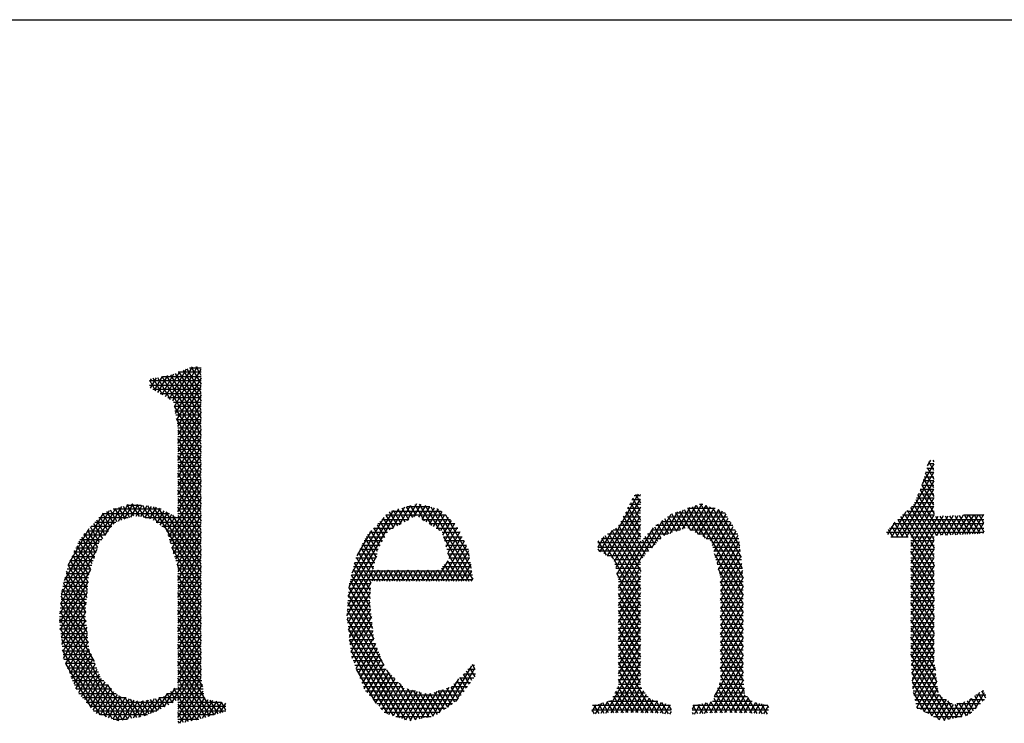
# Model space of a CAD drawing. Header units: millimetres. Extents: x 981 to 1872, y 361 to 991.
# Tile 60 of 62: x 1807 to 1824, y 979 to 991. Entities that reach past the tile are written whole.
import ezdxf

# ---------------------------------------------------------------- set-up
doc = ezdxf.new("R2010")
doc.units = ezdxf.units.MM
doc.header["$LTSCALE"] = 46.2
doc.layers.get('0').update_dxf_attribs({"linetype": 'CONTINUOUS'})
doc.layers.add('1', color=7, linetype='CONTINUOUS')

msp = doc.modelspace()

# ---------------------------------------------------------------- linework, layer by layer
at = {"linetype": 'Continuous'}
msp.add_line((980.848, 991.369), (1871.848, 991.369), dxfattribs=at)
at = {"layer": '1', "linetype": 'Continuous'}
for p, q in [((1809.517, 985.152), (1809.214, 984.627)), ((1809.28, 984.589), (1809.627, 985.191)), ((1809.715, 985.191), (1809.305, 984.481)), ((1809.326, 984.365), (1809.782, 985.154)), ((1809.782, 984.734), (1809.536, 985.159)), ((1809.574, 985.174), (1809.782, 985.174)), ((1809.608, 985.187), (1809.782, 984.886)), ((1809.782, 985.038), (1809.694, 985.191)), ((1808.891, 984.982), (1808.862, 984.933)), ((1808.883, 984.816), (1808.99, 985.001)), ((1809.103, 984.69), (1808.93, 984.99)), ((1809.089, 985.02), (1808.949, 984.778)), ((1809.009, 985.005), (1809.234, 984.615)), ((1809.015, 984.74), (1809.188, 985.04)), ((1809.291, 985.065), (1809.081, 984.703)), ((1809.782, 983.819), (1809.088, 985.02)), ((1809.094, 985.021), (1809.782, 985.021)), ((1809.147, 984.665), (1809.404, 985.109)), ((1809.167, 985.036), (1809.782, 983.972)), ((1809.782, 984.124), (1809.246, 985.051)), ((1809.32, 985.076), (1809.782, 984.276)), ((1809.782, 985.001), (1809.347, 984.249)), ((1809.782, 985.098), (1809.375, 985.098)), ((1809.782, 984.429), (1809.392, 985.104)), ((1809.464, 985.132), (1809.782, 984.581)), ((1808.862, 984.954), (1808.971, 984.765)), ((1809.782, 984.945), (1808.862, 984.945)), ((1808.862, 984.869), (1809.782, 984.869)), ((1809.782, 984.793), (1808.923, 984.793)), ((1809.368, 984.133), (1809.782, 984.849)), ((1809.057, 984.717), (1809.782, 984.717)), ((1809.782, 984.64), (1809.19, 984.64)), ((1809.782, 984.696), (1809.371, 983.985)), ((1809.29, 984.564), (1809.782, 984.564)), ((1809.302, 984.497), (1809.782, 983.667)), ((1809.782, 984.488), (1809.304, 984.488)), ((1809.371, 983.832), (1809.782, 984.544)), ((1809.318, 984.412), (1809.782, 984.412)), ((1809.782, 984.335), (1809.332, 984.335)), ((1809.782, 983.514), (1809.343, 984.274)), ((1809.345, 984.259), (1809.782, 984.259)), ((1809.782, 984.391), (1809.371, 983.68)), ((1809.782, 984.183), (1809.359, 984.183)), ((1809.371, 983.528), (1809.782, 984.239)), ((1809.371, 984.107), (1809.782, 984.107)), ((1809.782, 984.087), (1809.371, 983.375)), ((1809.371, 984.073), (1809.782, 983.362)), ((1809.782, 984.031), (1809.371, 984.031)), ((1809.371, 983.954), (1809.782, 983.954)), ((1809.371, 983.223), (1809.782, 983.934)), ((1809.782, 983.209), (1809.371, 983.921)), ((1809.782, 983.878), (1809.371, 983.878)), ((1809.371, 983.802), (1809.782, 983.802)), ((1809.782, 983.782), (1809.371, 983.07)), ((1809.371, 983.768), (1809.782, 983.057)), ((1809.782, 983.726), (1809.371, 983.726)), ((1809.371, 983.65), (1809.782, 983.65)), ((1809.371, 982.918), (1809.782, 983.629)), ((1809.782, 982.905), (1809.371, 983.616)), ((1809.782, 983.573), (1809.371, 983.573)), ((1809.371, 983.497), (1809.782, 983.497)), ((1809.782, 983.477), (1809.371, 982.765)), ((1809.371, 983.464), (1809.782, 982.752)), ((1809.782, 983.421), (1809.371, 983.421)), ((1822.823, 983.469), (1822.619, 983.115)), ((1822.702, 983.391), (1822.824, 983.391)), ((1822.705, 983.401), (1822.825, 983.193)), ((1822.715, 983.434), (1822.772, 983.533)), ((1822.823, 983.467), (1822.725, 983.467)), ((1822.824, 983.347), (1822.735, 983.502)), ((1822.805, 983.533), (1822.823, 983.502)), ((1809.371, 983.345), (1809.782, 983.345)), ((1809.371, 982.613), (1809.782, 983.324)), ((1809.782, 982.6), (1809.371, 983.311)), ((1809.782, 983.268), (1809.371, 983.268)), ((1822.159, 982.166), (1822.824, 983.319)), ((1822.656, 983.239), (1822.825, 983.239)), ((1822.826, 983.039), (1822.675, 983.301)), ((1822.824, 983.315), (1822.679, 983.315)), ((1809.782, 983.172), (1809.202, 982.168)), ((1809.371, 983.192), (1809.782, 983.192)), ((1809.371, 983.159), (1809.782, 982.447)), ((1809.782, 983.116), (1809.371, 983.116)), ((1809.371, 983.04), (1809.782, 983.04)), ((1822.825, 983.168), (1822.248, 982.169)), ((1822.61, 983.086), (1822.826, 983.086)), ((1822.828, 982.731), (1822.614, 983.101)), ((1822.825, 983.163), (1822.633, 983.163)), ((1822.644, 983.201), (1822.827, 982.885)), ((1809.232, 982.068), (1809.782, 983.02)), ((1809.782, 982.867), (1809.263, 981.969)), ((1809.782, 982.295), (1809.371, 983.006)), ((1809.782, 982.964), (1809.371, 982.964)), ((1809.371, 982.887), (1809.782, 982.887)), ((1817.564, 982.928), (1816.951, 981.866)), ((1817.606, 982.619), (1817.467, 982.86)), ((1817.489, 982.903), (1817.606, 982.903)), ((1817.516, 982.928), (1817.606, 982.772)), ((1817.606, 982.924), (1817.604, 982.928)), ((1822.338, 982.171), (1822.826, 983.017)), ((1822.827, 982.866), (1822.419, 982.159)), ((1822.827, 982.858), (1822.515, 982.858)), ((1822.96, 982.197), (1822.542, 982.921)), ((1822.548, 982.934), (1822.827, 982.934)), ((1822.58, 983.007), (1822.829, 982.577)), ((1822.826, 983.01), (1822.582, 983.01)), ((1808.077, 982.202), (1808.37, 982.709)), ((1808.478, 982.743), (1808.305, 982.444)), ((1808.437, 982.49), (1808.32, 982.692)), ((1808.394, 982.716), (1808.51, 982.516)), ((1808.416, 982.483), (1808.572, 982.754)), ((1808.452, 982.735), (1808.714, 982.735)), ((1808.583, 982.542), (1808.468, 982.74)), ((1808.654, 982.743), (1808.526, 982.522)), ((1808.546, 982.758), (1808.678, 982.529)), ((1808.625, 982.54), (1808.736, 982.732)), ((1808.777, 982.51), (1808.642, 982.745)), ((1808.817, 982.721), (1808.704, 982.525)), ((1808.737, 982.732), (1808.877, 982.491)), ((1808.783, 982.509), (1808.899, 982.71)), ((1809.011, 982.41), (1808.833, 982.719)), ((1808.98, 982.699), (1808.862, 982.494)), ((1808.928, 982.706), (1809.782, 981.228)), ((1809.294, 981.87), (1809.782, 982.715)), ((1809.371, 982.854), (1809.782, 982.142)), ((1809.782, 982.811), (1809.371, 982.811)), ((1809.371, 982.735), (1809.782, 982.735)), ((1809.782, 981.99), (1809.371, 982.701)), ((1813.406, 982.695), (1813.187, 982.316)), ((1813.315, 982.386), (1813.511, 982.725)), ((1813.479, 982.475), (1813.359, 982.682)), ((1813.435, 982.703), (1813.546, 982.511)), ((1813.853, 982.705), (1813.443, 982.705)), ((1813.617, 982.755), (1813.444, 982.456)), ((1813.616, 982.541), (1813.51, 982.725)), ((1813.572, 982.526), (1813.698, 982.744)), ((1813.586, 982.746), (1813.754, 982.456)), ((1813.775, 982.725), (1813.655, 982.517)), ((1813.891, 982.37), (1813.671, 982.751)), ((1813.72, 982.477), (1813.852, 982.706)), ((1813.774, 982.725), (1814.029, 982.284)), ((1813.929, 982.686), (1813.785, 982.436)), ((1814.622, 981.408), (1813.877, 982.7)), ((1817.019, 981.831), (1817.606, 982.848)), ((1817.606, 982.696), (1817.087, 981.796)), ((1817.606, 982.314), (1817.385, 982.698)), ((1817.411, 982.75), (1817.606, 982.75)), ((1817.426, 982.779), (1817.606, 982.467)), ((1817.606, 982.826), (1817.45, 982.826)), ((1818.483, 982.69), (1818.24, 982.269)), ((1818.35, 982.307), (1818.593, 982.729)), ((1818.697, 982.755), (1818.445, 982.319)), ((1818.512, 982.282), (1818.77, 982.73)), ((1818.525, 982.705), (1819.432, 981.134)), ((1818.844, 982.705), (1818.579, 982.246)), ((1819.432, 981.286), (1818.598, 982.73)), ((1818.645, 982.209), (1818.917, 982.68)), ((1818.654, 982.75), (1818.711, 982.75)), ((1818.671, 982.756), (1819.432, 981.439)), ((1819.416, 981.619), (1818.775, 982.728)), ((1818.885, 982.691), (1819.394, 981.81)), ((1822.411, 982.691), (1822.829, 981.966)), ((1822.419, 982.006), (1822.828, 982.716)), ((1822.828, 982.705), (1822.426, 982.705)), ((1822.829, 982.119), (1822.467, 982.747)), ((1822.482, 982.782), (1822.828, 982.782)), ((1822.505, 982.834), (1822.874, 982.194)), ((1808.262, 982.674), (1807.282, 980.977)), ((1807.296, 981.153), (1808.154, 982.639)), ((1808.038, 982.59), (1807.346, 981.392)), ((1808.483, 982.506), (1807.962, 982.506)), ((1807.978, 982.523), (1808.127, 982.265)), ((1808.031, 982.583), (1809.223, 982.583)), ((1808.177, 982.331), (1808.031, 982.583)), ((1808.097, 982.621), (1808.227, 982.396)), ((1808.29, 982.439), (1808.172, 982.645)), ((1809.071, 982.659), (1808.215, 982.659)), ((1808.246, 982.669), (1808.364, 982.465)), ((1809.782, 982.506), (1808.796, 982.506)), ((1808.935, 982.468), (1809.051, 982.669)), ((1809.119, 982.635), (1808.996, 982.421)), ((1809.782, 981.38), (1809.032, 982.678)), ((1809.057, 982.375), (1809.188, 982.6)), ((1809.256, 982.566), (1809.118, 982.328)), ((1809.156, 982.616), (1809.782, 981.533)), ((1809.171, 982.266), (1809.324, 982.532)), ((1809.782, 981.685), (1809.28, 982.554)), ((1809.782, 982.562), (1809.325, 981.771)), ((1809.782, 982.659), (1809.371, 982.659)), ((1809.371, 982.583), (1809.782, 982.583)), ((1809.371, 982.549), (1809.782, 981.838)), ((1812.401, 981.107), (1813.301, 982.665)), ((1813.196, 982.635), (1812.414, 981.281)), ((1812.47, 981.531), (1813.04, 982.518)), ((1814.137, 982.553), (1813.073, 982.553)), ((1813.211, 982.329), (1813.078, 982.558)), ((1813.133, 982.616), (1813.278, 982.365)), ((1813.174, 982.629), (1814.055, 982.629)), ((1813.345, 982.402), (1813.208, 982.639)), ((1813.284, 982.66), (1813.412, 982.438)), ((1813.849, 982.396), (1814.006, 982.667)), ((1814.066, 982.619), (1813.914, 982.356)), ((1813.979, 982.315), (1814.123, 982.566)), ((1813.98, 982.674), (1814.591, 981.615)), ((1814.181, 982.513), (1814.044, 982.275)), ((1814.56, 981.821), (1814.138, 982.553)), ((1817.139, 981.734), (1817.606, 982.544)), ((1817.606, 982.522), (1817.295, 982.522)), ((1817.695, 981.857), (1817.302, 982.536)), ((1817.334, 982.598), (1817.606, 982.598)), ((1817.344, 982.617), (1817.606, 982.162)), ((1817.606, 982.674), (1817.373, 982.674)), ((1817.806, 981.974), (1818.15, 982.571)), ((1818.262, 982.612), (1818.02, 982.193)), ((1819.155, 982.522), (1818.083, 982.522)), ((1818.097, 982.532), (1818.247, 982.272)), ((1818.13, 982.231), (1818.372, 982.651)), ((1818.32, 982.297), (1818.159, 982.576)), ((1818.222, 982.598), (1819.111, 982.598)), ((1818.233, 982.601), (1818.394, 982.322)), ((1818.502, 982.288), (1818.306, 982.627)), ((1818.379, 982.653), (1818.63, 982.217)), ((1818.935, 982.674), (1818.438, 982.674)), ((1818.759, 982.147), (1818.452, 982.679)), ((1818.991, 982.655), (1818.712, 982.173)), ((1818.779, 982.136), (1819.064, 982.63)), ((1819.122, 982.578), (1818.846, 982.1)), ((1819.371, 982.002), (1818.994, 982.654)), ((1822.329, 982.614), (1822.07, 982.164)), ((1822.829, 981.509), (1822.24, 982.53)), ((1822.829, 982.553), (1822.265, 982.553)), ((1822.297, 982.583), (1822.829, 981.662)), ((1822.345, 982.629), (1822.829, 982.629)), ((1822.829, 981.814), (1822.354, 982.637)), ((1822.829, 982.565), (1822.419, 981.854)), ((1822.991, 982.542), (1822.419, 981.549)), ((1822.419, 981.702), (1822.902, 982.539)), ((1822.852, 982.537), (1823.046, 982.201)), ((1822.879, 982.194), (1823.081, 982.544)), ((1823.132, 982.205), (1822.938, 982.54)), ((1823.171, 982.547), (1822.969, 982.198)), ((1823.025, 982.543), (1823.218, 982.208)), ((1823.059, 982.201), (1823.26, 982.55)), ((1823.304, 982.212), (1823.111, 982.545)), ((1823.35, 982.553), (1823.149, 982.205)), ((1823.197, 982.548), (1823.39, 982.215)), ((1823.24, 982.209), (1823.44, 982.556)), ((1823.475, 982.219), (1823.284, 982.551)), ((1823.529, 982.558), (1823.33, 982.213)), ((1823.716, 982.553), (1823.352, 982.553)), ((1823.37, 982.554), (1823.561, 982.223)), ((1823.42, 982.217), (1823.619, 982.561)), ((1823.647, 982.226), (1823.457, 982.556)), ((1823.709, 982.564), (1823.51, 982.22)), ((1823.543, 982.559), (1823.716, 982.26)), ((1823.716, 982.412), (1823.63, 982.562)), ((1807.976, 982.07), (1807.817, 982.345)), ((1808.195, 982.354), (1807.825, 982.354)), ((1807.87, 982.404), (1808.026, 982.135)), ((1807.893, 982.43), (1808.265, 982.43)), ((1808.076, 982.2), (1807.924, 982.464)), ((1808.985, 982.43), (1809.782, 982.43)), ((1809.782, 982.354), (1809.084, 982.354)), ((1809.356, 981.672), (1809.782, 982.41)), ((1812.914, 982.386), (1813.046, 982.157)), ((1813.343, 982.401), (1812.928, 982.401)), ((1813.09, 982.234), (1812.969, 982.443)), ((1813, 982.477), (1813.483, 982.477)), ((1813.023, 982.501), (1813.144, 982.292)), ((1813.72, 982.477), (1814.22, 982.477)), ((1814.302, 982.401), (1813.842, 982.401)), ((1814.088, 982.199), (1814.238, 982.46)), ((1814.296, 982.407), (1814.116, 982.095)), ((1814.144, 981.991), (1814.345, 982.34)), ((1817.606, 982.391), (1817.163, 981.623)), ((1817.998, 982.46), (1817.215, 981.104)), ((1817.215, 981.256), (1817.836, 982.331)), ((1817.606, 982.369), (1817.217, 982.369)), ((1817.606, 981.704), (1817.22, 982.374)), ((1817.256, 982.445), (1817.606, 982.445)), ((1817.261, 982.455), (1817.64, 981.799)), ((1817.851, 982.347), (1817.968, 982.146)), ((1819.245, 982.369), (1817.874, 982.369)), ((1818.027, 982.196), (1817.911, 982.396)), ((1817.973, 982.441), (1818.1, 982.221)), ((1817.978, 982.445), (1819.2, 982.445)), ((1818.174, 982.246), (1818.035, 982.487)), ((1818.884, 982.013), (1819.167, 982.502)), ((1819.211, 982.427), (1818.91, 981.906)), ((1818.937, 981.8), (1819.255, 982.351)), ((1822.009, 982.211), (1822.136, 982.431)), ((1822.069, 982.368), (1822.185, 982.167)), ((1823.716, 982.401), (1822.103, 982.401)), ((1822.272, 982.169), (1822.126, 982.422)), ((1822.183, 982.476), (1822.359, 982.172)), ((1822.184, 982.477), (1823.716, 982.477)), ((1823.6, 982.224), (1823.716, 982.424)), ((1807.416, 981.666), (1807.793, 982.319)), ((1807.656, 982.166), (1807.877, 981.784)), ((1808.077, 982.202), (1807.687, 982.202)), ((1807.909, 981.88), (1807.709, 982.226)), ((1807.756, 982.278), (1808.136, 982.278)), ((1807.763, 982.285), (1807.941, 981.977)), ((1809.167, 982.278), (1809.782, 982.278)), ((1809.782, 982.202), (1809.191, 982.202)), ((1809.782, 982.257), (1809.371, 981.546)), ((1812.817, 982.284), (1812.554, 981.829)), ((1812.719, 982.172), (1813.055, 982.172)), ((1812.925, 981.909), (1812.75, 982.213)), ((1813.098, 982.248), (1812.783, 982.248)), ((1812.804, 982.271), (1812.959, 982.003)), ((1812.855, 982.324), (1813.203, 982.324)), ((1813.003, 982.08), (1812.859, 982.328)), ((1813.964, 982.324), (1814.353, 982.324)), ((1814.391, 982.248), (1814.075, 982.248)), ((1814.095, 982.172), (1814.428, 982.172)), ((1814.096, 982.167), (1814.55, 981.382)), ((1814.386, 982.258), (1814.172, 981.887)), ((1814.2, 981.783), (1814.426, 982.176)), ((1816.95, 982.169), (1816.844, 981.984)), ((1816.883, 981.901), (1817.105, 982.285)), ((1817.606, 981.095), (1816.975, 982.188)), ((1817.606, 982.217), (1817.014, 982.217)), ((1817.037, 982.234), (1817.606, 981.247)), ((1817.606, 981.4), (1817.098, 982.28)), ((1817.115, 982.293), (1817.606, 982.293)), ((1817.16, 982.326), (1817.607, 981.552)), ((1817.187, 981.512), (1817.606, 982.239)), ((1817.804, 981.972), (1817.687, 982.174)), ((1818.088, 982.217), (1817.727, 982.217)), ((1817.742, 982.232), (1817.858, 982.03)), ((1817.913, 982.088), (1817.797, 982.29)), ((1817.8, 982.293), (1818.309, 982.293)), ((1818.492, 982.293), (1819.29, 982.293)), ((1819.334, 982.217), (1818.632, 982.217)), ((1819.3, 982.276), (1818.964, 981.693)), ((1818.99, 981.587), (1819.344, 982.2)), ((1823.716, 982.248), (1821.982, 982.248)), ((1822.099, 982.165), (1822.02, 982.302)), ((1822.035, 982.324), (1823.716, 982.324)), ((1822.057, 982.172), (1822.369, 982.172)), ((1822.418, 982.172), (1822.829, 982.172)), ((1823.716, 982.272), (1823.69, 982.228)), ((1807.571, 982.008), (1807.812, 981.59)), ((1807.965, 982.049), (1807.59, 982.049)), ((1807.845, 981.687), (1807.611, 982.092)), ((1807.627, 982.125), (1808.018, 982.125)), ((1809.215, 982.125), (1809.782, 982.125)), ((1809.782, 982.049), (1809.238, 982.049)), ((1809.371, 981.394), (1809.782, 982.105)), ((1812.646, 982.019), (1812.969, 982.019)), ((1812.871, 981.698), (1812.664, 982.057)), ((1813.012, 982.096), (1812.683, 982.096)), ((1812.704, 982.14), (1812.898, 981.804)), ((1814.467, 982.094), (1814.056, 981.382)), ((1814.466, 982.096), (1814.116, 982.096)), ((1814.136, 982.019), (1814.504, 982.019)), ((1814.144, 981.382), (1814.507, 982.012)), ((1817.891, 982.064), (1816.844, 982.064)), ((1816.844, 981.988), (1817.819, 981.988)), ((1817, 981.841), (1816.852, 982.096)), ((1816.912, 982.141), (1817.606, 982.141)), ((1816.914, 982.142), (1817.126, 981.775)), ((1817.611, 982.094), (1817.211, 981.401)), ((1817.632, 982.117), (1817.749, 981.915)), ((1817.655, 982.141), (1817.963, 982.141)), ((1818.771, 982.141), (1819.355, 982.141)), ((1819.364, 982.064), (1818.871, 982.064)), ((1818.89, 981.988), (1819.373, 981.988)), ((1819.362, 982.079), (1819.017, 981.481)), ((1822.829, 982.096), (1822.418, 982.096)), ((1822.418, 982.068), (1822.829, 981.357)), ((1822.418, 982.019), (1822.829, 982.019)), ((1822.419, 981.397), (1822.829, 982.108)), ((1807.269, 980.801), (1807.932, 981.95)), ((1807.481, 981.82), (1807.889, 981.82)), ((1807.491, 981.842), (1807.771, 981.358)), ((1807.914, 981.897), (1807.517, 981.897)), ((1807.782, 981.49), (1807.531, 981.925)), ((1807.554, 981.973), (1807.94, 981.973)), ((1809.782, 981.075), (1809.261, 981.978)), ((1809.262, 981.973), (1809.782, 981.973)), ((1809.782, 981.897), (1809.286, 981.897)), ((1809.31, 981.82), (1809.782, 981.82)), ((1809.782, 981.953), (1809.371, 981.241)), ((1812.903, 981.824), (1812.388, 980.932)), ((1812.544, 981.807), (1812.806, 981.354)), ((1812.572, 981.867), (1812.914, 981.867)), ((1812.878, 981.381), (1812.584, 981.891)), ((1812.934, 981.943), (1812.609, 981.943)), ((1812.624, 981.974), (1812.844, 981.592)), ((1814.541, 981.943), (1814.157, 981.943)), ((1814.462, 981.382), (1814.173, 981.881)), ((1814.177, 981.867), (1814.553, 981.867)), ((1814.545, 981.923), (1814.232, 981.382)), ((1816.844, 981.959), (1816.874, 981.906)), ((1817.747, 981.912), (1816.863, 981.912)), ((1817.009, 981.836), (1817.675, 981.836)), ((1819.382, 981.912), (1818.909, 981.912)), ((1819.432, 980.982), (1818.92, 981.868)), ((1818.928, 981.836), (1819.391, 981.836)), ((1819.028, 981.347), (1819.377, 981.952)), ((1819.392, 981.825), (1819.028, 981.195)), ((1822.829, 981.943), (1822.418, 981.943)), ((1822.829, 981.204), (1822.418, 981.916)), ((1822.418, 981.867), (1822.829, 981.867)), ((1822.829, 981.956), (1822.419, 981.244)), ((1822.419, 981.092), (1822.829, 981.803)), ((1807.416, 981.668), (1807.838, 981.668)), ((1807.416, 981.667), (1807.747, 981.093)), ((1807.864, 981.744), (1807.444, 981.744)), ((1807.759, 981.225), (1807.451, 981.759)), ((1809.782, 981.744), (1809.333, 981.744)), ((1809.357, 981.668), (1809.782, 981.668)), ((1809.364, 981.647), (1809.782, 980.923)), ((1809.371, 981.089), (1809.782, 981.8)), ((1809.782, 981.648), (1809.371, 980.936)), ((1812.856, 981.638), (1812.497, 981.638)), ((1812.798, 981.214), (1812.514, 981.707)), ((1812.516, 981.715), (1812.875, 981.715)), ((1812.895, 981.791), (1812.536, 981.791)), ((1813.968, 981.382), (1814.178, 981.745)), ((1814.587, 981.638), (1814.082, 981.638)), ((1814.286, 981.382), (1814.116, 981.676)), ((1814.15, 981.715), (1814.576, 981.715)), ((1814.169, 981.736), (1814.374, 981.382)), ((1814.564, 981.791), (1814.198, 981.791)), ((1814.32, 981.382), (1814.563, 981.802)), ((1814.581, 981.681), (1814.408, 981.382)), ((1817.133, 981.763), (1817.606, 980.942)), ((1817.606, 981.759), (1817.133, 981.759)), ((1817.15, 981.683), (1817.606, 981.683)), ((1817.215, 980.951), (1817.606, 981.629)), ((1819.399, 981.759), (1818.947, 981.759)), ((1818.966, 981.683), (1819.408, 981.683)), ((1819.028, 981.042), (1819.407, 981.699)), ((1822.829, 981.791), (1822.418, 981.791)), ((1822.418, 981.763), (1822.829, 981.052)), ((1822.418, 981.715), (1822.829, 981.715)), ((1822.829, 981.638), (1822.418, 981.638)), ((1822.829, 981.651), (1822.419, 980.939)), ((1807.813, 981.591), (1807.262, 980.637)), ((1807.362, 981.455), (1807.724, 980.828)), ((1807.378, 981.516), (1807.788, 981.516)), ((1807.736, 980.961), (1807.389, 981.561)), ((1807.813, 981.592), (1807.397, 981.592)), ((1809.782, 981.592), (1809.371, 981.592)), ((1809.371, 981.516), (1809.782, 981.516)), ((1809.371, 980.784), (1809.782, 981.495)), ((1809.782, 980.771), (1809.371, 981.482)), ((1812.378, 980.763), (1812.849, 981.577)), ((1814.611, 981.486), (1812.459, 981.486)), ((1812.798, 980.91), (1812.461, 981.494)), ((1812.478, 981.562), (1814.599, 981.562)), ((1812.487, 981.6), (1812.791, 981.074)), ((1812.937, 981.577), (1812.824, 981.382)), ((1812.853, 981.577), (1812.966, 981.382)), ((1812.912, 981.382), (1813.025, 981.577)), ((1813.054, 981.382), (1812.941, 981.577)), ((1813.113, 981.577), (1813, 981.382)), ((1813.029, 981.577), (1813.142, 981.382)), ((1813.088, 981.382), (1813.201, 981.577)), ((1813.23, 981.382), (1813.117, 981.577)), ((1813.289, 981.577), (1813.176, 981.382)), ((1813.205, 981.577), (1813.318, 981.382)), ((1813.264, 981.382), (1813.377, 981.577)), ((1813.406, 981.382), (1813.293, 981.577)), ((1813.465, 981.577), (1813.352, 981.382)), ((1813.381, 981.577), (1813.494, 981.382)), ((1813.44, 981.382), (1813.553, 981.577)), ((1813.582, 981.382), (1813.469, 981.577)), ((1813.641, 981.577), (1813.528, 981.382)), ((1813.557, 981.577), (1813.67, 981.382)), ((1813.616, 981.381), (1813.729, 981.577)), ((1813.758, 981.382), (1813.645, 981.577)), ((1813.817, 981.577), (1813.704, 981.382)), ((1813.733, 981.577), (1813.846, 981.382)), ((1813.792, 981.381), (1813.905, 981.577)), ((1813.934, 981.382), (1813.821, 981.577)), ((1813.993, 981.577), (1813.88, 981.382)), ((1813.909, 981.577), (1814.022, 981.382)), ((1814.11, 981.382), (1813.997, 981.577)), ((1814.062, 981.617), (1814.198, 981.382)), ((1814.496, 981.382), (1814.599, 981.561)), ((1817.606, 981.607), (1817.166, 981.607)), ((1817.183, 981.531), (1817.606, 981.531)), ((1817.606, 980.79), (1817.185, 981.519)), ((1817.606, 981.455), (1817.199, 981.455)), ((1817.606, 981.477), (1817.215, 980.799)), ((1819.417, 981.607), (1818.985, 981.607)), ((1818.987, 981.599), (1819.432, 980.829)), ((1819.004, 981.531), (1819.426, 981.531)), ((1819.432, 981.455), (1819.023, 981.455)), ((1819.422, 981.572), (1819.028, 980.89)), ((1822.829, 980.9), (1822.418, 981.611)), ((1822.418, 981.562), (1822.829, 981.562)), ((1822.829, 981.486), (1822.418, 981.486)), ((1822.418, 981.459), (1822.829, 980.747)), ((1822.419, 980.787), (1822.829, 981.498)), ((1807.277, 980.51), (1807.771, 981.367)), ((1807.764, 981.287), (1807.319, 981.287)), ((1807.737, 980.654), (1807.335, 981.35)), ((1807.339, 981.363), (1807.771, 981.363)), ((1807.778, 981.439), (1807.358, 981.439)), ((1809.782, 981.439), (1809.371, 981.439)), ((1809.371, 981.363), (1809.782, 981.363)), ((1809.782, 981.343), (1809.371, 980.632)), ((1809.371, 981.33), (1809.782, 980.618)), ((1809.782, 981.287), (1809.371, 981.287)), ((1812.806, 981.35), (1812.393, 980.635)), ((1812.805, 981.334), (1812.421, 981.334)), ((1812.434, 981.387), (1812.817, 980.724)), ((1812.44, 981.41), (1814.622, 981.41)), ((1814.617, 981.44), (1814.584, 981.382)), ((1817.215, 981.378), (1817.606, 981.378)), ((1817.215, 980.647), (1817.606, 981.324)), ((1817.215, 981.315), (1817.606, 980.638)), ((1817.606, 981.302), (1817.215, 981.302)), ((1819.028, 980.737), (1819.432, 981.438)), ((1819.028, 981.378), (1819.432, 981.378)), ((1819.432, 980.677), (1819.028, 981.377)), ((1819.432, 981.302), (1819.028, 981.302)), ((1819.432, 981.285), (1819.028, 980.585)), ((1822.418, 981.41), (1822.829, 981.41)), ((1822.829, 981.334), (1822.418, 981.334)), ((1822.829, 980.595), (1822.418, 981.306)), ((1822.829, 981.346), (1822.419, 980.635)), ((1807.756, 981.187), (1807.292, 980.383)), ((1807.778, 980.278), (1807.293, 981.118)), ((1807.751, 981.135), (1807.294, 981.135)), ((1807.3, 981.211), (1807.758, 981.211)), ((1807.308, 981.244), (1807.757, 980.466)), ((1809.371, 981.211), (1809.782, 981.211)), ((1809.371, 980.479), (1809.782, 981.19)), ((1809.782, 980.466), (1809.371, 981.177)), ((1809.782, 981.135), (1809.371, 981.135)), ((1812.401, 981.105), (1812.793, 981.105)), ((1812.403, 981.136), (1812.856, 980.352)), ((1812.797, 981.181), (1812.406, 981.181)), ((1812.407, 980.507), (1812.797, 981.182)), ((1812.412, 981.257), (1812.801, 981.257)), ((1812.837, 980.538), (1812.413, 981.272)), ((1817.215, 981.226), (1817.606, 981.226)), ((1817.606, 981.172), (1817.215, 980.494)), ((1817.606, 980.485), (1817.215, 981.163)), ((1817.606, 981.15), (1817.215, 981.15)), ((1819.028, 981.226), (1819.432, 981.226)), ((1819.028, 981.224), (1819.432, 980.524)), ((1819.432, 981.15), (1819.028, 981.15)), ((1819.028, 980.433), (1819.432, 981.133)), ((1822.418, 981.257), (1822.829, 981.257)), ((1822.829, 981.181), (1822.418, 981.181)), ((1822.418, 981.154), (1822.829, 980.442)), ((1822.418, 981.105), (1822.829, 981.105)), ((1822.419, 980.482), (1822.829, 981.193)), ((1807.283, 980.983), (1807.88, 979.95)), ((1807.738, 980.982), (1807.283, 980.982)), ((1807.289, 981.058), (1807.744, 981.058)), ((1807.306, 980.257), (1807.74, 981.008)), ((1809.371, 981.058), (1809.782, 981.058)), ((1809.782, 981.038), (1809.371, 980.327)), ((1809.371, 981.025), (1809.782, 980.313)), ((1809.782, 980.982), (1809.371, 980.982)), ((1812.39, 980.952), (1812.794, 980.952)), ((1813.04, 979.881), (1812.393, 981.001)), ((1812.789, 981.029), (1812.395, 981.029)), ((1812.788, 981.015), (1812.421, 980.379)), ((1817.215, 981.074), (1817.606, 981.074)), ((1817.215, 980.342), (1817.606, 981.019)), ((1817.215, 981.01), (1817.606, 980.333)), ((1817.606, 980.997), (1817.215, 980.997)), ((1819.028, 981.074), (1819.432, 981.074)), ((1819.432, 980.372), (1819.028, 981.072)), ((1819.432, 980.997), (1819.028, 980.997)), ((1819.432, 980.98), (1819.028, 980.28)), ((1822.829, 981.029), (1822.418, 981.029)), ((1822.829, 980.29), (1822.418, 981.001)), ((1822.418, 980.952), (1822.829, 980.952)), ((1822.829, 981.041), (1822.419, 980.33)), ((1807.265, 980.753), (1807.726, 980.753)), ((1807.724, 980.83), (1807.271, 980.83)), ((1808.391, 978.91), (1807.273, 980.849)), ((1807.277, 980.906), (1807.731, 980.906)), ((1807.724, 980.828), (1807.321, 980.13)), ((1809.371, 980.906), (1809.782, 980.906)), ((1809.371, 980.174), (1809.782, 980.886)), ((1809.782, 980.161), (1809.371, 980.872)), ((1809.782, 980.83), (1809.371, 980.83)), ((1809.371, 980.753), (1809.782, 980.753)), ((1812.379, 980.8), (1812.809, 980.8)), ((1812.801, 980.876), (1812.384, 980.876)), ((1812.384, 980.866), (1813.518, 978.9)), ((1812.435, 980.251), (1812.801, 980.884)), ((1812.814, 980.755), (1812.449, 980.123)), ((1817.215, 980.921), (1817.606, 980.921)), ((1817.606, 980.867), (1817.215, 980.189)), ((1817.606, 980.18), (1817.215, 980.858)), ((1817.606, 980.845), (1817.215, 980.845)), ((1817.215, 980.769), (1817.606, 980.769)), ((1819.028, 980.921), (1819.432, 980.921)), ((1819.028, 980.92), (1819.432, 980.219)), ((1819.432, 980.845), (1819.028, 980.845)), ((1819.028, 980.128), (1819.432, 980.828)), ((1819.028, 980.769), (1819.432, 980.769)), ((1819.432, 980.067), (1819.028, 980.767)), ((1822.829, 980.876), (1822.418, 980.876)), ((1822.418, 980.849), (1822.829, 980.137)), ((1822.418, 980.8), (1822.829, 980.8)), ((1822.419, 980.177), (1822.829, 980.889)), ((1807.734, 980.677), (1807.259, 980.677)), ((1807.262, 980.714), (1808.312, 978.895)), ((1807.266, 980.601), (1807.742, 980.601)), ((1807.336, 980.004), (1807.733, 980.69)), ((1809.782, 980.733), (1809.371, 980.022)), ((1809.371, 980.72), (1809.782, 980.008)), ((1809.782, 980.677), (1809.371, 980.677)), ((1809.371, 980.601), (1809.782, 980.601)), ((1809.371, 979.869), (1809.782, 980.581)), ((1812.817, 980.724), (1812.383, 980.724)), ((1813.42, 978.917), (1812.384, 980.712)), ((1812.391, 980.648), (1812.825, 980.648)), ((1812.473, 980.012), (1812.828, 980.626)), ((1817.215, 980.037), (1817.606, 980.715)), ((1817.215, 980.706), (1817.606, 980.028)), ((1817.606, 980.692), (1817.215, 980.692)), ((1817.215, 980.616), (1817.606, 980.616)), ((1819.432, 980.692), (1819.028, 980.692)), ((1819.432, 980.676), (1819.028, 979.975)), ((1819.028, 980.616), (1819.432, 980.616)), ((1819.028, 980.615), (1819.432, 979.915)), ((1822.829, 980.724), (1822.418, 980.724)), ((1822.829, 979.985), (1822.418, 980.696)), ((1822.418, 980.648), (1822.829, 980.648)), ((1822.829, 980.736), (1822.42, 980.028)), ((1822.427, 979.886), (1822.829, 980.584)), ((1808.205, 978.929), (1807.273, 980.543)), ((1807.751, 980.525), (1807.275, 980.525)), ((1807.284, 980.449), (1807.759, 980.449)), ((1807.747, 980.562), (1807.372, 979.914)), ((1807.409, 979.824), (1807.761, 980.434)), ((1809.782, 979.856), (1809.371, 980.567)), ((1809.782, 980.525), (1809.371, 980.525)), ((1809.371, 980.449), (1809.782, 980.449)), ((1809.782, 980.428), (1809.371, 979.717)), ((1809.371, 980.415), (1809.782, 979.704)), ((1812.833, 980.571), (1812.4, 980.571)), ((1812.405, 980.524), (1813.313, 978.951)), ((1812.408, 980.495), (1812.841, 980.495)), ((1812.849, 980.419), (1812.416, 980.419)), ((1812.841, 980.497), (1812.509, 979.921)), ((1817.606, 980.562), (1817.215, 979.884)), ((1817.606, 979.875), (1817.215, 980.553)), ((1817.606, 980.54), (1817.215, 980.54)), ((1817.215, 980.464), (1817.606, 980.464)), ((1817.215, 979.732), (1817.606, 980.41)), ((1819.432, 980.54), (1819.028, 980.54)), ((1819.028, 979.823), (1819.432, 980.523)), ((1819.028, 980.464), (1819.432, 980.464)), ((1819.432, 979.762), (1819.028, 980.462)), ((1822.829, 980.571), (1822.418, 980.571)), ((1822.418, 980.544), (1822.853, 979.791)), ((1822.418, 980.495), (1822.829, 980.495)), ((1822.829, 980.419), (1822.418, 980.419)), ((1822.829, 980.431), (1822.433, 979.745)), ((1807.767, 980.372), (1807.293, 980.372)), ((1807.295, 980.352), (1808.095, 978.966)), ((1807.302, 980.296), (1807.776, 980.296)), ((1807.775, 980.306), (1807.445, 979.735)), ((1809.782, 980.372), (1809.371, 980.372)), ((1809.371, 980.296), (1809.782, 980.296)), ((1809.371, 979.565), (1809.782, 980.276)), ((1809.811, 979.5), (1809.371, 980.263)), ((1812.425, 980.343), (1812.859, 980.343)), ((1813.205, 978.985), (1812.426, 980.336)), ((1812.889, 980.267), (1812.433, 980.267)), ((1812.544, 979.83), (1812.854, 980.368)), ((1812.887, 980.272), (1812.58, 979.74)), ((1817.215, 980.401), (1817.606, 979.723)), ((1817.606, 980.388), (1817.215, 980.388)), ((1817.215, 980.311), (1817.606, 980.311)), ((1817.606, 980.257), (1817.215, 979.58)), ((1817.606, 979.571), (1817.215, 980.248)), ((1817.606, 980.235), (1817.215, 980.235)), ((1819.432, 980.388), (1819.028, 980.388)), ((1819.432, 980.371), (1819.028, 979.67)), ((1819.028, 980.311), (1819.432, 980.311)), ((1819.028, 980.31), (1819.435, 979.604)), ((1819.432, 980.235), (1819.028, 980.235)), ((1822.878, 979.595), (1822.418, 980.392)), ((1822.418, 980.343), (1822.829, 980.343)), ((1822.829, 980.267), (1822.418, 980.267)), ((1822.418, 980.239), (1822.904, 979.399)), ((1822.439, 979.603), (1822.829, 980.279)), ((1807.784, 980.22), (1807.311, 980.22)), ((1807.986, 979.002), (1807.318, 980.16)), ((1807.32, 980.144), (1807.8, 980.144)), ((1807.831, 980.068), (1807.329, 980.068)), ((1807.482, 979.646), (1807.789, 980.178)), ((1807.824, 980.086), (1807.518, 979.556)), ((1809.782, 980.124), (1809.257, 979.214)), ((1809.782, 980.22), (1809.371, 980.22)), ((1809.371, 980.144), (1809.782, 980.144)), ((1809.371, 980.11), (1810.011, 979.001)), ((1809.782, 980.068), (1809.371, 980.068)), ((1812.442, 980.19), (1812.919, 980.19)), ((1812.446, 980.147), (1813.098, 979.019)), ((1812.949, 980.114), (1812.45, 980.114)), ((1812.616, 979.649), (1812.923, 980.181)), ((1812.958, 980.09), (1812.651, 979.559)), ((1816.988, 979.033), (1817.606, 980.105)), ((1817.215, 980.159), (1817.606, 980.159)), ((1817.215, 980.096), (1817.826, 979.037)), ((1817.606, 980.083), (1817.215, 980.083)), ((1819.432, 980.066), (1818.837, 979.035)), ((1818.922, 979.335), (1819.432, 980.218)), ((1819.028, 980.159), (1819.432, 980.159)), ((1819.458, 979.411), (1819.028, 980.157)), ((1819.432, 980.083), (1819.028, 980.083)), ((1822.418, 980.19), (1822.829, 980.19)), ((1822.829, 980.114), (1822.418, 980.114)), ((1823.091, 978.921), (1822.418, 980.087)), ((1822.829, 980.127), (1822.448, 979.467)), ((1807.341, 979.991), (1807.862, 979.991)), ((1807.894, 979.915), (1807.372, 979.915)), ((1807.372, 979.914), (1807.826, 979.128)), ((1807.555, 979.467), (1807.86, 979.997)), ((1807.897, 979.908), (1807.6, 979.393)), ((1809.371, 979.991), (1809.782, 979.991)), ((1809.371, 979.26), (1809.782, 979.971)), ((1809.936, 978.979), (1809.371, 979.958)), ((1809.782, 979.915), (1809.371, 979.915)), ((1812.462, 980.038), (1812.978, 980.038)), ((1813.008, 979.962), (1812.492, 979.962)), ((1812.522, 979.886), (1813.038, 979.886)), ((1812.687, 979.468), (1812.994, 979.999)), ((1813.029, 979.909), (1812.735, 979.4)), ((1814.605, 979.886), (1814.651, 979.886)), ((1814.658, 979.822), (1814.615, 979.897)), ((1817.606, 979.952), (1817.078, 979.037)), ((1817.215, 980.007), (1817.606, 980.007)), ((1817.738, 979.039), (1817.215, 979.943)), ((1817.606, 979.93), (1817.215, 979.93)), ((1818.927, 979.038), (1819.432, 979.913)), ((1819.028, 980.007), (1819.432, 980.007)), ((1819.028, 980.005), (1819.588, 979.034)), ((1819.432, 979.93), (1819.028, 979.93)), ((1822.42, 980.038), (1822.829, 980.038)), ((1822.831, 979.962), (1822.423, 979.962)), ((1822.425, 979.923), (1823.013, 978.905)), ((1822.427, 979.886), (1822.841, 979.886)), ((1822.473, 979.356), (1822.829, 979.974)), ((1807.403, 979.839), (1807.925, 979.839)), ((1807.956, 979.763), (1807.434, 979.763)), ((1807.652, 979.331), (1807.933, 979.818)), ((1807.97, 979.729), (1807.705, 979.27)), ((1809.371, 979.839), (1809.782, 979.839)), ((1809.782, 979.819), (1809.371, 979.107)), ((1809.371, 979.805), (1809.861, 978.957)), ((1809.782, 979.763), (1809.371, 979.763)), ((1812.898, 979.213), (1812.551, 979.814)), ((1813.078, 979.809), (1812.553, 979.809)), ((1812.583, 979.733), (1813.151, 979.733)), ((1812.788, 979.339), (1813.067, 979.821)), ((1813.122, 979.764), (1812.841, 979.278)), ((1812.894, 979.217), (1813.177, 979.706)), ((1813.597, 978.916), (1813.087, 979.8)), ((1814.593, 979.874), (1814.169, 979.139)), ((1814.315, 979.239), (1814.657, 979.832)), ((1814.45, 979.725), (1814.554, 979.546)), ((1814.458, 979.733), (1814.669, 979.733)), ((1814.603, 979.612), (1814.505, 979.782)), ((1814.66, 979.809), (1814.532, 979.809)), ((1814.56, 979.839), (1814.653, 979.679)), ((1817.167, 979.039), (1817.606, 979.8)), ((1817.215, 979.854), (1817.606, 979.854)), ((1817.215, 979.791), (1817.649, 979.04)), ((1817.606, 979.778), (1817.215, 979.778)), ((1817.215, 979.702), (1817.606, 979.702)), ((1819.432, 979.761), (1819.016, 979.04)), ((1819.028, 979.854), (1819.432, 979.854)), ((1819.498, 979.038), (1819.028, 979.853)), ((1819.432, 979.778), (1819.028, 979.778)), ((1819.028, 979.702), (1819.432, 979.702)), ((1819.028, 979.7), (1819.409, 979.039)), ((1822.851, 979.809), (1822.43, 979.809)), ((1822.915, 978.921), (1822.432, 979.758)), ((1822.433, 979.733), (1822.86, 979.733)), ((1822.845, 979.85), (1822.497, 979.246)), ((1822.521, 979.136), (1822.862, 979.725)), ((1807.465, 979.686), (1807.987, 979.686)), ((1808.05, 979.61), (1807.496, 979.61)), ((1807.527, 979.534), (1808.123, 979.534)), ((1807.757, 979.208), (1808.012, 979.65)), ((1808.067, 979.593), (1807.81, 979.147)), ((1807.862, 979.086), (1808.122, 979.536)), ((1808.114, 979.544), (1808.471, 978.925)), ((1809.371, 979.686), (1809.782, 979.686)), ((1809.371, 978.955), (1809.783, 979.669)), ((1809.785, 978.935), (1809.371, 979.653)), ((1809.793, 979.61), (1809.371, 979.61)), ((1809.371, 979.534), (1809.805, 979.534)), ((1809.803, 979.55), (1809.401, 978.854)), ((1813.224, 979.657), (1812.613, 979.657)), ((1812.643, 979.581), (1813.298, 979.581)), ((1813.232, 979.649), (1812.947, 979.156)), ((1813, 979.095), (1813.287, 979.592)), ((1813.342, 979.535), (1813.053, 979.035)), ((1813.307, 979.571), (1813.676, 978.931)), ((1814.023, 979.039), (1814.372, 979.643)), ((1814.405, 979.346), (1814.286, 979.553)), ((1814.312, 979.581), (1814.58, 979.581)), ((1814.34, 979.61), (1814.455, 979.412)), ((1814.636, 979.657), (1814.385, 979.657)), ((1814.504, 979.479), (1814.395, 979.667)), ((1817.56, 979.042), (1817.215, 979.639)), ((1817.606, 979.625), (1817.215, 979.625)), ((1817.215, 979.549), (1817.606, 979.549)), ((1817.606, 979.648), (1817.256, 979.041)), ((1819.007, 979.549), (1819.442, 979.549)), ((1819.32, 979.041), (1819.015, 979.57)), ((1819.432, 979.625), (1819.028, 979.625)), ((1819.105, 979.042), (1819.434, 979.612)), ((1822.87, 979.657), (1822.437, 979.657)), ((1822.44, 979.593), (1822.789, 978.988)), ((1822.44, 979.581), (1822.88, 979.581)), ((1822.878, 979.601), (1822.586, 979.095)), ((1808.196, 979.458), (1807.558, 979.458)), ((1807.609, 979.382), (1808.269, 979.382)), ((1808.177, 979.478), (1807.916, 979.026)), ((1807.99, 979.001), (1808.232, 979.421)), ((1808.287, 979.364), (1808.063, 978.977)), ((1809.176, 979.38), (1809.003, 979.081)), ((1809.128, 979.144), (1809.319, 979.475)), ((1809.268, 979.221), (1809.177, 979.38)), ((1809.179, 979.382), (1809.831, 979.382)), ((1809.24, 979.422), (1809.335, 979.257)), ((1809.818, 979.458), (1809.293, 979.458)), ((1809.629, 978.901), (1809.304, 979.465)), ((1809.367, 979.507), (1809.707, 978.917)), ((1809.501, 978.875), (1809.822, 979.432)), ((1813.371, 979.504), (1812.673, 979.504)), ((1812.71, 979.428), (1813.599, 979.428)), ((1814.41, 979.352), (1812.777, 979.352)), ((1813.126, 979.01), (1813.399, 979.482)), ((1813.475, 979.461), (1813.201, 978.986)), ((1813.275, 978.963), (1813.551, 979.441)), ((1813.628, 979.421), (1813.35, 978.939)), ((1813.424, 978.916), (1813.704, 979.4)), ((1813.755, 978.947), (1813.455, 979.467)), ((1813.78, 979.38), (1813.501, 978.897)), ((1813.559, 979.439), (1813.834, 978.963)), ((1813.601, 978.916), (1813.872, 979.387)), ((1813.913, 978.979), (1813.663, 979.411)), ((1813.979, 979.42), (1813.7, 978.936)), ((1813.767, 979.383), (1813.982, 979.011)), ((1813.799, 978.956), (1814.087, 979.454)), ((1814.045, 979.054), (1813.856, 979.382)), ((1814.194, 979.487), (1813.899, 978.976)), ((1813.931, 979.405), (1814.109, 979.097)), ((1814.005, 979.428), (1814.467, 979.428)), ((1814.172, 979.141), (1814.005, 979.428)), ((1814.08, 979.452), (1814.235, 979.184)), ((1814.298, 979.227), (1814.155, 979.475)), ((1814.229, 979.498), (1814.356, 979.279)), ((1814.523, 979.504), (1814.239, 979.504)), ((1817.15, 979.397), (1817.685, 979.397)), ((1817.383, 979.043), (1817.163, 979.425)), ((1817.627, 979.473), (1817.185, 979.473)), ((1817.202, 979.509), (1817.471, 979.043)), ((1817.345, 979.042), (1817.608, 979.498)), ((1817.658, 979.432), (1817.434, 979.044)), ((1817.521, 979.042), (1817.708, 979.367)), ((1819.143, 979.043), (1818.943, 979.389)), ((1818.946, 979.397), (1819.46, 979.397)), ((1819.451, 979.473), (1818.976, 979.473)), ((1818.979, 979.48), (1819.231, 979.043)), ((1819.449, 979.486), (1819.194, 979.044)), ((1819.281, 979.042), (1819.465, 979.36)), ((1822.89, 979.504), (1822.444, 979.504)), ((1822.457, 979.428), (1822.9, 979.428)), ((1822.663, 979.054), (1822.463, 979.4)), ((1822.933, 979.352), (1822.473, 979.352)), ((1822.653, 979.059), (1822.894, 979.476)), ((1822.917, 979.363), (1822.721, 979.024)), ((1822.929, 979.355), (1823.17, 978.938)), ((1823.64, 979.398), (1823.404, 978.988)), ((1823.562, 979.11), (1823.729, 979.4)), ((1823.751, 979.352), (1823.573, 979.352)), ((1823.617, 979.382), (1823.697, 979.244)), ((1823.753, 979.299), (1823.681, 979.425)), ((1823.686, 979.428), (1823.717, 979.428)), ((1808.447, 979.305), (1807.674, 979.305)), ((1807.739, 979.229), (1809.284, 979.229)), ((1808.137, 978.952), (1808.356, 979.331)), ((1808.432, 979.31), (1808.211, 978.927)), ((1808.285, 978.903), (1808.507, 979.288)), ((1808.55, 978.94), (1808.318, 979.342)), ((1808.583, 979.267), (1808.375, 978.907)), ((1808.424, 979.312), (1808.63, 978.955)), ((1808.474, 978.926), (1808.659, 979.245)), ((1808.709, 978.97), (1808.529, 979.282)), ((1808.751, 979.253), (1808.573, 978.945)), ((1808.634, 979.252), (1808.788, 978.985)), ((1808.672, 978.963), (1808.849, 979.271)), ((1808.86, 979.014), (1808.725, 979.248)), ((1808.948, 979.29), (1808.77, 978.982)), ((1808.804, 979.263), (1808.929, 979.046)), ((1808.883, 979.025), (1809.047, 979.308)), ((1808.999, 979.078), (1808.884, 979.278)), ((1808.963, 979.292), (1809.068, 979.111)), ((1809.843, 979.305), (1809.033, 979.305)), ((1809.135, 979.148), (1809.042, 979.307)), ((1809.113, 979.337), (1809.201, 979.184)), ((1809.371, 979.229), (1810.134, 979.229)), ((1809.371, 979.196), (1809.55, 978.885)), ((1809.842, 979.314), (1809.601, 978.895)), ((1809.7, 978.916), (1809.907, 979.274)), ((1809.986, 979.258), (1809.802, 978.94)), ((1809.908, 978.971), (1810.065, 979.243)), ((1810.087, 979.022), (1809.946, 979.266)), ((1810.144, 979.227), (1810.014, 979.001)), ((1810.045, 979.247), (1810.162, 979.044)), ((1810.119, 979.032), (1810.223, 979.212)), ((1810.225, 979.088), (1810.145, 979.227)), ((1812.843, 979.276), (1814.354, 979.276)), ((1814.257, 979.2), (1812.909, 979.2)), ((1816.811, 979.184), (1816.739, 979.06)), ((1816.866, 979.025), (1816.779, 979.175)), ((1816.804, 979.02), (1816.915, 979.212)), ((1816.855, 979.196), (1816.95, 979.031)), ((1817.019, 979.24), (1816.896, 979.027)), ((1817.035, 979.037), (1816.931, 979.216)), ((1817.007, 979.237), (1817.122, 979.038)), ((1817.035, 979.244), (1817.913, 979.244)), ((1817.209, 979.04), (1817.083, 979.258)), ((1817.743, 979.321), (1817.114, 979.321)), ((1817.123, 979.34), (1817.296, 979.041)), ((1817.758, 979.301), (1817.608, 979.041)), ((1817.695, 979.039), (1817.83, 979.273)), ((1817.917, 979.032), (1817.766, 979.294)), ((1817.903, 979.248), (1817.782, 979.038)), ((1817.869, 979.036), (1817.977, 979.223)), ((1817.875, 979.257), (1818.009, 979.026)), ((1818.051, 979.198), (1817.954, 979.03)), ((1818.101, 979.019), (1817.985, 979.22)), ((1818.094, 979.183), (1818.148, 979.091)), ((1818.563, 979.018), (1818.664, 979.194)), ((1818.621, 979.185), (1818.712, 979.027)), ((1818.764, 979.214), (1818.654, 979.024)), ((1818.797, 979.033), (1818.7, 979.201)), ((1818.746, 979.029), (1818.864, 979.235)), ((1818.778, 979.217), (1818.882, 979.037)), ((1818.969, 979.039), (1818.857, 979.234)), ((1818.886, 979.244), (1819.589, 979.244)), ((1818.908, 979.298), (1819.056, 979.041)), ((1819.507, 979.321), (1818.916, 979.321)), ((1819.522, 979.307), (1819.368, 979.04)), ((1819.455, 979.039), (1819.579, 979.254)), ((1819.68, 979.028), (1819.515, 979.314)), ((1819.65, 979.225), (1819.542, 979.037)), ((1819.627, 979.032), (1819.727, 979.205)), ((1819.655, 979.224), (1819.771, 979.023)), ((1819.804, 979.185), (1819.712, 979.026)), ((1819.862, 979.017), (1819.758, 979.197)), ((1822.49, 979.276), (1823.042, 979.276)), ((1823.152, 979.2), (1822.507, 979.2)), ((1822.788, 978.988), (1822.979, 979.32)), ((1823.042, 979.276), (1822.856, 978.953)), ((1822.923, 978.917), (1823.105, 979.232)), ((1823.168, 979.188), (1823.003, 978.903)), ((1823.248, 978.955), (1823.076, 979.252)), ((1823.103, 978.924), (1823.267, 979.208)), ((1823.2, 979.19), (1823.326, 978.971)), ((1823.371, 979.236), (1823.203, 978.945)), ((1823.653, 979.2), (1823.235, 979.2)), ((1823.405, 978.988), (1823.276, 979.211)), ((1823.303, 978.966), (1823.496, 979.301)), ((1823.353, 979.231), (1823.473, 979.022)), ((1823.529, 979.077), (1823.427, 979.254)), ((1823.459, 979.276), (1823.73, 979.276)), ((1823.491, 979.297), (1823.585, 979.133)), ((1823.641, 979.188), (1823.554, 979.339)), ((1809.144, 979.153), (1807.805, 979.153)), ((1807.87, 979.077), (1808.995, 979.077)), ((1808.831, 979.001), (1807.992, 979.001)), ((1810.225, 979.153), (1809.371, 979.153)), ((1809.371, 979.077), (1810.225, 979.077)), ((1809.472, 978.869), (1809.371, 979.043)), ((1810.012, 979.001), (1809.371, 979.001)), ((1812.976, 979.123), (1814.146, 979.123)), ((1814.035, 979.047), (1813.042, 979.047)), ((1816.739, 979.092), (1818.148, 979.092)), ((1816.739, 979.091), (1816.781, 979.019)), ((1818.137, 979.168), (1816.752, 979.168)), ((1818.038, 979.024), (1818.124, 979.173)), ((1818.148, 979.06), (1818.123, 979.018)), ((1818.564, 979.173), (1818.526, 979.106)), ((1818.526, 979.092), (1819.882, 979.092)), ((1818.526, 979.045), (1818.542, 979.017)), ((1819.869, 979.168), (1818.542, 979.168)), ((1818.627, 979.022), (1818.543, 979.168)), ((1819.797, 979.021), (1819.88, 979.165)), ((1819.862, 979.17), (1819.882, 979.135)), ((1822.517, 979.154), (1822.536, 979.121)), ((1822.531, 979.123), (1823.576, 979.123)), ((1823.499, 979.047), (1822.676, 979.047)), ((1808.22, 978.924), (1808.466, 978.924)), ((1809.371, 978.924), (1809.741, 978.924)), ((1809.371, 978.891), (1809.393, 978.853)), ((1813.249, 978.971), (1813.875, 978.971)), ((1822.821, 978.971), (1823.325, 978.971))]:
    msp.add_line(p, q, dxfattribs=at)

doc.saveas('drawing.dxf')
